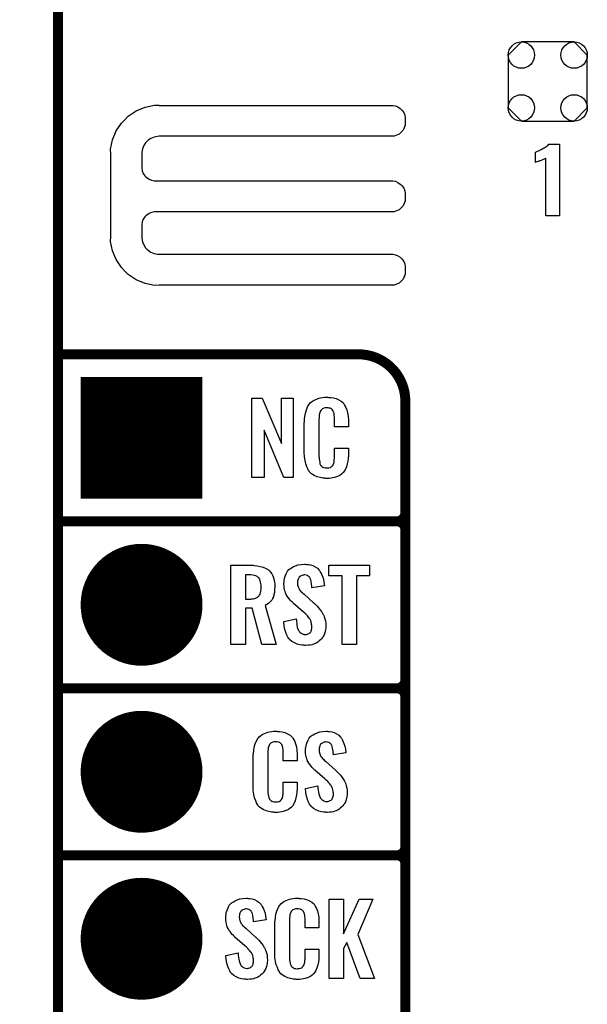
# Model space of a CAD drawing. Extents: x -0.07 to 0.95, y -0.15 to 1.54.
# Tile 7 of 23: x -0.07 to 0.27, y 0.36 to 0.95. Entities that reach past the tile are written whole.
import ezdxf

# ---------------------------------------------------------------- set-up
doc = ezdxf.new("R2010")
doc.units = 0
doc.layers.get('0').update_dxf_attribs({"linetype": 'CONTINUOUS'})
for name, color, linetype in [('gko', 6, 'CONTINUOUS'), ('gto', 2, 'CONTINUOUS'), ('gts', 1, 'CONTINUOUS')]:
    doc.layers.add(name, color=color, linetype=linetype)

# ---------------------------------------------------------------- blocks, each defined once
blk = doc.blocks.new('D38')
at = {"const_width": 0.003}
blk.add_lwpolyline([(-0.0015, 0, 1), (0.0015, 0, 1)], format="xyb", close=True, dxfattribs=at)
blk = doc.blocks.new('D48')
at = {"const_width": 0.0365}
blk.add_lwpolyline([(-0.01825, 0, 1), (0.01825, 0, 1)], format="xyb", close=True, dxfattribs=at)
blk = doc.blocks.new('D49')
at = {"const_width": 0.073}
blk.add_lwpolyline([(-0.0365, 0), (0.0365, 0)], dxfattribs=at)
blk = doc.blocks.new('D51')
blk.add_lwpolyline([(0.0237, -0.0158), (0.0237, 0.0158), (0.0158, 0.0237), (-0.0158, 0.0237), (-0.0237, 0.0158), (-0.0237, -0.0158), (-0.0158, -0.0237), (0.0158, -0.0237)], close=True)
for centre in [(-0.0158, 0.0158), (0.0158, 0.0158), (-0.0158, -0.0158), (0.0158, -0.0158)]:
    blk.add_circle(centre, 0.0079)

msp = doc.modelspace()

# ---------------------------------------------------------------- linework, layer by layer
at = {"layer": 'gko', "color": 6, "const_width": 0.006}
msp.add_lwpolyline([(-0.05, -0.15), (-0.05, 1.45)], dxfattribs=at)
at = {"layer": 'gto', "color": 2}
for points in [[(0.0106, 0.8992), (0.0106, 0.8992), (0.0106, 0.8991), (0.1505, 0.8991), (0.1521, 0.8988), (0.1536, 0.8982), (0.1549, 0.8973), (0.1555, 0.8967), (0.1555, 0.8967), (0.1555, 0.8967), (0.1561, 0.8961), (0.157, 0.8948), (0.1576, 0.8933), (0.1579, 0.8917), (0.1579, 0.8909), (0.1579, 0.8909), (0.1579, 0.8872), (0.1567, 0.8842), (0.1543, 0.8818), (0.1513, 0.8806), (0.0106, 0.8806), (0.0096, 0.8805), (0.0075, 0.8801), (0.0056, 0.8793), (0.0039, 0.8782), (0.0031, 0.8775), (0.0024, 0.8767), (0.0013, 0.875), (0.0005, 0.8731), (0.0001, 0.8711), (0.0001, 0.87), (0.0001, 0.8622), (0.0001, 0.8614), (0.0004, 0.8598), (0.001, 0.8583), (0.002, 0.8569), (0.0025, 0.8563), (0.0031, 0.8558), (0.0045, 0.8549), (0.006, 0.8542), (0.0075, 0.8539), (0.0084, 0.8539), (0.1496, 0.8539), (0.1505, 0.8539), (0.1521, 0.8536), (0.1536, 0.8529), (0.1549, 0.852), (0.1555, 0.8515), (0.1561, 0.8509), (0.157, 0.8495), (0.1576, 0.848), (0.1579, 0.8464), (0.1579, 0.8456), (0.1579, 0.8456), (0.1579, 0.8436), (0.1579, 0.8419), (0.1567, 0.8389), (0.1543, 0.8366), (0.1513, 0.8353), (0.1496, 0.8353), (0.1496, 0.8353), (0.0084, 0.8353), (0.0075, 0.8353), (0.006, 0.8349), (0.0045, 0.8343), (0.0031, 0.8334), (0.0025, 0.8329), (0.0025, 0.8329), (0.002, 0.8323), (0.001, 0.8309), (0.0004, 0.8294), (0.0001, 0.8278), (0.0001, 0.827), (0.0001, 0.8205), (0.0001, 0.8195), (0.0005, 0.8174), (0.0013, 0.8155), (0.0024, 0.8138), (0.0031, 0.813), (0.0039, 0.8123), (0.0056, 0.8112), (0.0075, 0.8104), (0.0096, 0.81), (0.0106, 0.81), (0.0106, 0.81), (0.1496, 0.81), (0.1505, 0.81), (0.1521, 0.8096), (0.1536, 0.809), (0.1549, 0.8081), (0.1555, 0.8075), (0.1555, 0.8075), (0.1561, 0.807), (0.157, 0.8056), (0.1576, 0.8041), (0.1579, 0.8025), (0.1579, 0.8017), (0.1579, 0.8017), (0.1579, 0.7997), (0.1579, 0.798), (0.1567, 0.795), (0.1543, 0.7926), (0.1513, 0.7914), (0.0106, 0.7914), (0.0077, 0.7913), (0.0021, 0.7924), (-0.0032, 0.7946), (-0.008, 0.7978), (-0.01, 0.7999), (-0.01, 0.7999), (-0.0121, 0.8019), (-0.0153, 0.8067), (-0.0175, 0.812), (-0.0186, 0.8176), (-0.0185, 0.8205), (-0.0185, 0.8205), (-0.0185, 0.87), (-0.0186, 0.8729), (-0.0175, 0.8785), (-0.0153, 0.8838), (-0.0121, 0.8885), (-0.01, 0.8905), (-0.01, 0.8905), (-0.008, 0.8926), (-0.0032, 0.8959), (0.0021, 0.8981), (0.0077, 0.8992), (0.0106, 0.8992)], [(0.2503, 0.8329), (0.2422, 0.8329), (0.2422, 0.8673), (0.242, 0.8672), (0.2418, 0.8671), (0.2415, 0.867), (0.2411, 0.8668), (0.2405, 0.8666), (0.2397, 0.8663), (0.2387, 0.8659), (0.2387, 0.8659), (0.2384, 0.8659), (0.238, 0.8657), (0.2376, 0.8655), (0.2367, 0.8652), (0.2362, 0.865), (0.236, 0.8649), (0.236, 0.871), (0.2361, 0.871), (0.2363, 0.8712), (0.2367, 0.8714), (0.2372, 0.8716), (0.2378, 0.8719), (0.2386, 0.8723), (0.2394, 0.8727), (0.2403, 0.8732), (0.2404, 0.8733), (0.2407, 0.8734), (0.2412, 0.8737), (0.2417, 0.874), (0.2429, 0.8748), (0.2435, 0.8753), (0.2439, 0.8758), (0.2503, 0.8758), (0.2503, 0.8329)], [(0.0909, 0.6762), (0.0852, 0.6762), (0.0735, 0.7046), (0.0735, 0.6762), (0.0661, 0.6762), (0.0661, 0.7238), (0.0722, 0.7238), (0.0838, 0.6966), (0.0838, 0.7238), (0.0909, 0.7238), (0.0909, 0.6762)], [(0.1121, 0.7242), (0.1127, 0.7242), (0.1133, 0.7241), (0.1149, 0.7239), (0.1165, 0.7235), (0.1181, 0.7228), (0.1196, 0.7219), (0.1203, 0.7214), (0.1209, 0.7207), (0.121, 0.7205), (0.1214, 0.7201), (0.1218, 0.7192), (0.1224, 0.7181), (0.1229, 0.7167), (0.1234, 0.715), (0.1238, 0.7129), (0.1239, 0.7106), (0.1239, 0.7066), (0.1155, 0.7066), (0.1155, 0.7107), (0.1155, 0.7108), (0.1155, 0.7111), (0.1155, 0.7116), (0.1155, 0.7121), (0.1154, 0.7134), (0.1154, 0.7141), (0.1153, 0.7146), (0.1153, 0.7147), (0.1152, 0.7149), (0.115, 0.7154), (0.1146, 0.7163), (0.1141, 0.717), (0.1139, 0.7172), (0.1137, 0.7173), (0.1133, 0.7175), (0.1129, 0.7177), (0.1124, 0.7178), (0.1117, 0.7179), (0.1106, 0.7179), (0.1103, 0.7179), (0.1098, 0.7179), (0.1088, 0.7175), (0.1083, 0.7173), (0.1079, 0.7169), (0.1077, 0.7167), (0.1073, 0.7163), (0.1068, 0.7154), (0.1065, 0.7143), (0.1065, 0.7142), (0.1065, 0.7141), (0.1064, 0.7137), (0.1064, 0.7132), (0.1063, 0.7127), (0.1063, 0.7119), (0.1062, 0.7111), (0.1062, 0.7102), (0.1062, 0.6895), (0.1062, 0.6894), (0.1062, 0.6889), (0.1063, 0.6882), (0.1063, 0.6873), (0.1067, 0.6854), (0.1068, 0.6845), (0.1072, 0.6837), (0.1073, 0.6836), (0.1074, 0.6834), (0.1077, 0.6832), (0.108, 0.6829), (0.1086, 0.6825), (0.1092, 0.6822), (0.1101, 0.6821), (0.111, 0.682), (0.1114, 0.682), (0.1117, 0.6821), (0.1121, 0.6821), (0.1131, 0.6823), (0.1136, 0.6826), (0.114, 0.6829), (0.1141, 0.6829), (0.1141, 0.6831), (0.1145, 0.6835), (0.115, 0.6844), (0.1153, 0.6854), (0.1153, 0.6855), (0.1154, 0.6857), (0.1154, 0.686), (0.1154, 0.6865), (0.1154, 0.687), (0.1155, 0.6878), (0.1155, 0.6886), (0.1155, 0.6895), (0.1155, 0.6938), (0.1239, 0.6938), (0.1239, 0.69), (0.1239, 0.6899), (0.1239, 0.6897), (0.1239, 0.6894), (0.1239, 0.6889), (0.1238, 0.6883), (0.1237, 0.6876), (0.1235, 0.6861), (0.1231, 0.6844), (0.1227, 0.6826), (0.1219, 0.6809), (0.121, 0.6794), (0.1209, 0.6792), (0.1204, 0.6788), (0.1197, 0.6782), (0.1187, 0.6775), (0.1173, 0.6769), (0.1155, 0.6762), (0.1146, 0.676), (0.1135, 0.6759), (0.1123, 0.6757), (0.1103, 0.6757), (0.1098, 0.6758), (0.1092, 0.6758), (0.1085, 0.6759), (0.1069, 0.6762), (0.1052, 0.6767), (0.1034, 0.6774), (0.1018, 0.6784), (0.1011, 0.679), (0.1005, 0.6797), (0.1005, 0.6798), (0.1004, 0.6799), (0.1002, 0.6802), (0.1, 0.6805), (0.0995, 0.6814), (0.099, 0.6827), (0.0983, 0.6844), (0.0979, 0.6864), (0.0975, 0.6887), (0.0974, 0.6914), (0.0974, 0.7083), (0.0974, 0.7084), (0.0974, 0.7087), (0.0974, 0.7091), (0.0975, 0.7096), (0.0975, 0.7103), (0.0976, 0.711), (0.0978, 0.7128), (0.0981, 0.7147), (0.0987, 0.7167), (0.0994, 0.7186), (0.1005, 0.7203), (0.1005, 0.7204), (0.1006, 0.7204), (0.101, 0.7209), (0.1018, 0.7216), (0.103, 0.7223), (0.1043, 0.723), (0.1053, 0.7234), (0.1062, 0.7237), (0.1072, 0.724), (0.1084, 0.7241), (0.1096, 0.7243), (0.1116, 0.7243), (0.1121, 0.7242)], [(0.0668, 0.6237), (0.0675, 0.6236), (0.0692, 0.6234), (0.071, 0.623), (0.0728, 0.6226), (0.0746, 0.6218), (0.0761, 0.6209), (0.0763, 0.6208), (0.0767, 0.6204), (0.0773, 0.6196), (0.078, 0.6186), (0.0786, 0.6173), (0.0793, 0.6155), (0.0796, 0.6135), (0.0798, 0.6124), (0.0798, 0.6111), (0.0798, 0.611), (0.0798, 0.6109), (0.0798, 0.6104), (0.0797, 0.6095), (0.0796, 0.6085), (0.0796, 0.6073), (0.0793, 0.6061), (0.079, 0.6048), (0.0785, 0.6037), (0.0784, 0.6036), (0.0783, 0.6032), (0.078, 0.6028), (0.0775, 0.6021), (0.0769, 0.6015), (0.076, 0.6008), (0.0751, 0.6002), (0.074, 0.5996), (0.0807, 0.5762), (0.072, 0.5762), (0.0662, 0.598), (0.0622, 0.598), (0.0622, 0.5762), (0.0535, 0.5762), (0.0535, 0.6238), (0.0661, 0.6238), (0.0668, 0.6237)], [(0.0987, 0.6242), (0.0997, 0.6241), (0.1011, 0.6239), (0.1025, 0.6235), (0.104, 0.6228), (0.1053, 0.622), (0.1064, 0.6208), (0.1065, 0.6206), (0.1068, 0.6202), (0.1072, 0.6194), (0.1078, 0.6183), (0.1083, 0.6169), (0.1089, 0.6154), (0.1092, 0.6135), (0.1095, 0.6114), (0.102, 0.6101), (0.102, 0.6103), (0.102, 0.6107), (0.1019, 0.6114), (0.1018, 0.6122), (0.1016, 0.6141), (0.1013, 0.615), (0.101, 0.6158), (0.101, 0.6159), (0.1008, 0.6161), (0.1006, 0.6165), (0.1003, 0.6168), (0.0998, 0.6172), (0.0993, 0.6176), (0.0985, 0.6178), (0.0977, 0.6179), (0.0974, 0.6179), (0.097, 0.6178), (0.0966, 0.6177), (0.0956, 0.6174), (0.095, 0.617), (0.0945, 0.6166), (0.0945, 0.6166), (0.0944, 0.6165), (0.0942, 0.6162), (0.094, 0.6158), (0.0938, 0.6154), (0.0936, 0.6148), (0.0935, 0.6142), (0.0934, 0.6134), (0.0934, 0.6133), (0.0934, 0.613), (0.0935, 0.6126), (0.0935, 0.612), (0.0938, 0.6108), (0.0944, 0.6095), (0.0944, 0.6094), (0.0945, 0.6093), (0.0947, 0.609), (0.0951, 0.6086), (0.0955, 0.608), (0.096, 0.6076), (0.0966, 0.6069), (0.0973, 0.6063), (0.1032, 0.601), (0.1034, 0.6009), (0.1038, 0.6005), (0.1043, 0.5999), (0.1052, 0.5992), (0.106, 0.5982), (0.1068, 0.5971), (0.1077, 0.596), (0.1084, 0.5948), (0.1085, 0.5946), (0.1087, 0.5943), (0.1091, 0.5935), (0.1094, 0.5927), (0.1097, 0.5916), (0.1101, 0.5903), (0.1103, 0.5888), (0.1104, 0.5872), (0.1104, 0.5871), (0.1104, 0.5867), (0.1103, 0.586), (0.1102, 0.5852), (0.11, 0.5843), (0.1097, 0.5833), (0.1093, 0.5821), (0.1088, 0.5811), (0.1087, 0.581), (0.1085, 0.5807), (0.1081, 0.5802), (0.1077, 0.5796), (0.1071, 0.579), (0.1064, 0.5784), (0.1055, 0.5777), (0.1046, 0.5771), (0.1045, 0.577), (0.1042, 0.5769), (0.1036, 0.5766), (0.1029, 0.5764), (0.1019, 0.5761), (0.1009, 0.5759), (0.0997, 0.5758), (0.0984, 0.5757), (0.0978, 0.5757), (0.0974, 0.5758), (0.0969, 0.5758), (0.0962, 0.5759), (0.0948, 0.5761), (0.0932, 0.5765), (0.0916, 0.5772), (0.0901, 0.578), (0.0887, 0.5792), (0.0886, 0.5794), (0.0882, 0.5798), (0.0877, 0.5807), (0.0871, 0.5819), (0.0865, 0.5834), (0.0859, 0.5853), (0.0855, 0.5875), (0.0853, 0.59), (0.0927, 0.5915), (0.0927, 0.5914), (0.0927, 0.5913), (0.0928, 0.5907), (0.0928, 0.5899), (0.093, 0.5889), (0.0931, 0.5878), (0.0933, 0.5867), (0.0937, 0.5856), (0.0941, 0.5846), (0.0942, 0.5845), (0.0944, 0.5842), (0.0946, 0.5838), (0.0951, 0.5834), (0.0956, 0.583), (0.0964, 0.5826), (0.0972, 0.5823), (0.0981, 0.5822), (0.0984, 0.5822), (0.0988, 0.5823), (0.0993, 0.5824), (0.1002, 0.5828), (0.1006, 0.5831), (0.101, 0.5834), (0.1011, 0.5835), (0.1012, 0.5836), (0.1014, 0.5839), (0.1016, 0.5843), (0.1018, 0.5847), (0.1018, 0.5853), (0.102, 0.5859), (0.102, 0.5867), (0.102, 0.5868), (0.102, 0.5871), (0.1019, 0.5877), (0.1018, 0.5883), (0.1015, 0.5899), (0.1012, 0.5907), (0.1007, 0.5915), (0.1006, 0.5916), (0.1006, 0.5919), (0.1002, 0.5922), (0.0998, 0.5928), (0.0993, 0.5934), (0.0986, 0.5942), (0.0978, 0.595), (0.0969, 0.5958), (0.0908, 0.601), (0.0907, 0.6011), (0.0904, 0.6015), (0.0899, 0.6019), (0.0893, 0.6026), (0.0886, 0.6033), (0.0879, 0.6043), (0.0872, 0.6052), (0.0867, 0.6061), (0.0866, 0.6062), (0.0865, 0.6066), (0.0862, 0.6071), (0.086, 0.6079), (0.0857, 0.6088), (0.0855, 0.6099), (0.0854, 0.6112), (0.0853, 0.6126), (0.0853, 0.6127), (0.0853, 0.6129), (0.0853, 0.6131), (0.0854, 0.6135), (0.0855, 0.6145), (0.0857, 0.6158), (0.0861, 0.6172), (0.0867, 0.6186), (0.0874, 0.6201), (0.0885, 0.6213), (0.0887, 0.6214), (0.0892, 0.6217), (0.0899, 0.6222), (0.0909, 0.6228), (0.0922, 0.6234), (0.0938, 0.6239), (0.0956, 0.6242), (0.0977, 0.6243), (0.0982, 0.6243), (0.0987, 0.6242)], [(0.1365, 0.6174), (0.1288, 0.6174), (0.1288, 0.5762), (0.1201, 0.5762), (0.1201, 0.6174), (0.1122, 0.6174), (0.1122, 0.6238), (0.1365, 0.6238), (0.1365, 0.6174)], [(0.0654, 0.6179), (0.0622, 0.6179), (0.0622, 0.6034), (0.0655, 0.6034), (0.0661, 0.6035), (0.0669, 0.6036), (0.0678, 0.6038), (0.0686, 0.6042), (0.0695, 0.6045), (0.0701, 0.6051), (0.0702, 0.6052), (0.0704, 0.6055), (0.0706, 0.6058), (0.071, 0.6064), (0.0712, 0.6072), (0.0714, 0.6081), (0.0716, 0.6093), (0.0717, 0.6106), (0.0717, 0.6108), (0.0717, 0.6113), (0.0716, 0.6119), (0.0715, 0.6128), (0.0713, 0.6136), (0.0711, 0.6145), (0.0708, 0.6154), (0.0703, 0.6161), (0.0702, 0.6162), (0.07, 0.6164), (0.0697, 0.6166), (0.0692, 0.617), (0.0685, 0.6173), (0.0676, 0.6176), (0.0666, 0.6178), (0.0654, 0.6179)], [(0.0815, 0.5242), (0.0821, 0.5242), (0.0827, 0.5241), (0.0843, 0.5239), (0.0858, 0.5235), (0.0875, 0.5228), (0.089, 0.5219), (0.0897, 0.5214), (0.0903, 0.5207), (0.0904, 0.5205), (0.0907, 0.5201), (0.0912, 0.5192), (0.0918, 0.5181), (0.0923, 0.5167), (0.0928, 0.515), (0.0931, 0.513), (0.0932, 0.5106), (0.0932, 0.5066), (0.0849, 0.5066), (0.0849, 0.5107), (0.0849, 0.5108), (0.0849, 0.5111), (0.0849, 0.5116), (0.0849, 0.5121), (0.0848, 0.5134), (0.0847, 0.5141), (0.0846, 0.5146), (0.0846, 0.5147), (0.0845, 0.5149), (0.0844, 0.5154), (0.084, 0.5163), (0.0834, 0.517), (0.0833, 0.5172), (0.0831, 0.5173), (0.0827, 0.5175), (0.0823, 0.5177), (0.0818, 0.5178), (0.0811, 0.5179), (0.08, 0.5179), (0.0796, 0.5179), (0.0792, 0.5179), (0.0782, 0.5175), (0.0777, 0.5173), (0.0772, 0.5169), (0.0771, 0.5167), (0.0767, 0.5163), (0.0762, 0.5154), (0.0759, 0.5143), (0.0759, 0.5142), (0.0759, 0.5141), (0.0758, 0.5137), (0.0758, 0.5132), (0.0757, 0.5127), (0.0757, 0.5119), (0.0756, 0.5111), (0.0756, 0.5102), (0.0756, 0.4895), (0.0756, 0.4894), (0.0756, 0.4889), (0.0757, 0.4882), (0.0757, 0.4873), (0.076, 0.4854), (0.0762, 0.4845), (0.0766, 0.4837), (0.0767, 0.4836), (0.0768, 0.4834), (0.0771, 0.4832), (0.0774, 0.4829), (0.078, 0.4825), (0.0786, 0.4822), (0.0795, 0.4821), (0.0804, 0.482), (0.0808, 0.482), (0.0811, 0.4821), (0.0815, 0.4821), (0.0825, 0.4823), (0.083, 0.4826), (0.0833, 0.4829), (0.0834, 0.4829), (0.0835, 0.4831), (0.0839, 0.4835), (0.0844, 0.4844), (0.0846, 0.4854), (0.0846, 0.4855), (0.0847, 0.4857), (0.0847, 0.486), (0.0848, 0.4865), (0.0848, 0.487), (0.0849, 0.4878), (0.0849, 0.4886), (0.0849, 0.4895), (0.0849, 0.4938), (0.0932, 0.4938), (0.0932, 0.49), (0.0932, 0.4899), (0.0932, 0.4897), (0.0932, 0.4894), (0.0932, 0.4889), (0.0931, 0.4883), (0.0931, 0.4876), (0.0929, 0.4861), (0.0925, 0.4844), (0.092, 0.4826), (0.0913, 0.4809), (0.0904, 0.4794), (0.0903, 0.4792), (0.0898, 0.4788), (0.0891, 0.4782), (0.0881, 0.4775), (0.0867, 0.4769), (0.0849, 0.4762), (0.084, 0.476), (0.0829, 0.4759), (0.0817, 0.4757), (0.0796, 0.4757), (0.0792, 0.4758), (0.0785, 0.4758), (0.0779, 0.4759), (0.0763, 0.4762), (0.0746, 0.4767), (0.0728, 0.4774), (0.0712, 0.4784), (0.0705, 0.479), (0.0698, 0.4797), (0.0698, 0.4798), (0.0697, 0.4799), (0.0696, 0.4802), (0.0694, 0.4805), (0.0689, 0.4814), (0.0684, 0.4827), (0.0677, 0.4844), (0.0672, 0.4864), (0.0669, 0.4887), (0.0668, 0.4914), (0.0668, 0.5083), (0.0668, 0.5084), (0.0668, 0.5087), (0.0668, 0.5091), (0.0669, 0.5096), (0.0669, 0.5103), (0.067, 0.511), (0.0672, 0.5128), (0.0675, 0.5147), (0.0681, 0.5167), (0.0688, 0.5186), (0.0698, 0.5203), (0.0698, 0.5203), (0.07, 0.5204), (0.0704, 0.5209), (0.0712, 0.5216), (0.0723, 0.5223), (0.0737, 0.523), (0.0746, 0.5234), (0.0756, 0.5237), (0.0766, 0.524), (0.0778, 0.5241), (0.079, 0.5243), (0.081, 0.5243), (0.0815, 0.5242)], [(0.1116, 0.5242), (0.1126, 0.5241), (0.114, 0.5239), (0.1154, 0.5235), (0.1168, 0.5228), (0.1181, 0.522), (0.1192, 0.5208), (0.1193, 0.5206), (0.1197, 0.5202), (0.1201, 0.5194), (0.1206, 0.5183), (0.1212, 0.5169), (0.1217, 0.5154), (0.1221, 0.5135), (0.1224, 0.5114), (0.1149, 0.5101), (0.1149, 0.5103), (0.1149, 0.5107), (0.1148, 0.5114), (0.1147, 0.5122), (0.1144, 0.5141), (0.1141, 0.515), (0.1139, 0.5158), (0.1139, 0.5159), (0.1137, 0.5161), (0.1135, 0.5165), (0.1131, 0.5168), (0.1127, 0.5172), (0.1121, 0.5176), (0.1114, 0.5178), (0.1105, 0.5179), (0.1103, 0.5179), (0.1099, 0.5178), (0.1094, 0.5177), (0.1084, 0.5174), (0.1079, 0.517), (0.1074, 0.5167), (0.1074, 0.5166), (0.1072, 0.5165), (0.107, 0.5162), (0.1068, 0.5158), (0.1067, 0.5154), (0.1065, 0.5148), (0.1064, 0.5142), (0.1063, 0.5134), (0.1063, 0.5133), (0.1063, 0.513), (0.1064, 0.5126), (0.1064, 0.512), (0.1067, 0.5108), (0.1072, 0.5095), (0.1073, 0.5094), (0.1074, 0.5092), (0.1076, 0.509), (0.108, 0.5086), (0.1083, 0.508), (0.1089, 0.5076), (0.1094, 0.5069), (0.1102, 0.5063), (0.1161, 0.501), (0.1163, 0.5009), (0.1166, 0.5005), (0.1172, 0.4999), (0.118, 0.4992), (0.1189, 0.4982), (0.1197, 0.4971), (0.1205, 0.496), (0.1213, 0.4948), (0.1214, 0.4946), (0.1215, 0.4943), (0.1219, 0.4935), (0.1223, 0.4927), (0.1226, 0.4916), (0.1229, 0.4903), (0.1231, 0.4888), (0.1232, 0.4872), (0.1232, 0.487), (0.1232, 0.4867), (0.1231, 0.486), (0.123, 0.4852), (0.1228, 0.4843), (0.1226, 0.4833), (0.1222, 0.4821), (0.1216, 0.4811), (0.1215, 0.481), (0.1214, 0.4807), (0.121, 0.4802), (0.1205, 0.4796), (0.12, 0.479), (0.1192, 0.4784), (0.1184, 0.4777), (0.1175, 0.4771), (0.1174, 0.477), (0.117, 0.4769), (0.1165, 0.4766), (0.1157, 0.4764), (0.1148, 0.4761), (0.1138, 0.4759), (0.1126, 0.4758), (0.1113, 0.4757), (0.1106, 0.4757), (0.1103, 0.4758), (0.1097, 0.4758), (0.1091, 0.4759), (0.1077, 0.4761), (0.1061, 0.4765), (0.1044, 0.4772), (0.103, 0.478), (0.1016, 0.4792), (0.1015, 0.4794), (0.1011, 0.4798), (0.1006, 0.4807), (0.1, 0.4819), (0.0993, 0.4834), (0.0988, 0.4853), (0.0983, 0.4875), (0.0981, 0.49), (0.1055, 0.4915), (0.1055, 0.4914), (0.1055, 0.4913), (0.1056, 0.4908), (0.1056, 0.4899), (0.1058, 0.4889), (0.106, 0.4878), (0.1062, 0.4867), (0.1066, 0.4856), (0.1069, 0.4846), (0.107, 0.4845), (0.1072, 0.4842), (0.1075, 0.4838), (0.108, 0.4834), (0.1085, 0.483), (0.1092, 0.4826), (0.1101, 0.4823), (0.111, 0.4822), (0.1113, 0.4822), (0.1116, 0.4823), (0.1121, 0.4824), (0.113, 0.4828), (0.1135, 0.4831), (0.1139, 0.4834), (0.114, 0.4835), (0.1141, 0.4836), (0.1142, 0.4839), (0.1144, 0.4843), (0.1146, 0.4847), (0.1147, 0.4853), (0.1149, 0.4859), (0.1149, 0.4867), (0.1149, 0.4868), (0.1149, 0.4871), (0.1148, 0.4877), (0.1147, 0.4883), (0.1143, 0.4899), (0.1141, 0.4908), (0.1136, 0.4915), (0.1135, 0.4916), (0.1134, 0.4919), (0.113, 0.4922), (0.1127, 0.4928), (0.1121, 0.4934), (0.1115, 0.4942), (0.1106, 0.495), (0.1097, 0.4958), (0.1037, 0.501), (0.1036, 0.5011), (0.1032, 0.5015), (0.1028, 0.5019), (0.1021, 0.5026), (0.1015, 0.5033), (0.1007, 0.5043), (0.1001, 0.5052), (0.0995, 0.5061), (0.0994, 0.5062), (0.0993, 0.5066), (0.0991, 0.5071), (0.0989, 0.5079), (0.0986, 0.5088), (0.0983, 0.5099), (0.0982, 0.5112), (0.0981, 0.5126), (0.0981, 0.5127), (0.0981, 0.5129), (0.0981, 0.5131), (0.0982, 0.5135), (0.0983, 0.5145), (0.0985, 0.5158), (0.099, 0.5172), (0.0995, 0.5186), (0.1003, 0.5201), (0.1014, 0.5213), (0.1016, 0.5214), (0.102, 0.5217), (0.1028, 0.5222), (0.1038, 0.5228), (0.1051, 0.5234), (0.1067, 0.5239), (0.1085, 0.5242), (0.1105, 0.5243), (0.1111, 0.5243), (0.1116, 0.5242)], [(0.0638, 0.4242), (0.0648, 0.4241), (0.0662, 0.4239), (0.0676, 0.4235), (0.0691, 0.4228), (0.0703, 0.422), (0.0715, 0.4208), (0.0716, 0.4206), (0.0719, 0.4202), (0.0723, 0.4194), (0.0728, 0.4183), (0.0734, 0.4169), (0.074, 0.4154), (0.0743, 0.4135), (0.0746, 0.4114), (0.0671, 0.4101), (0.0671, 0.4103), (0.0671, 0.4107), (0.067, 0.4114), (0.0669, 0.4122), (0.0666, 0.4141), (0.0664, 0.415), (0.0661, 0.4158), (0.0661, 0.4159), (0.0659, 0.4161), (0.0657, 0.4165), (0.0654, 0.4168), (0.0649, 0.4172), (0.0643, 0.4176), (0.0636, 0.4178), (0.0628, 0.4179), (0.0625, 0.4179), (0.0621, 0.4178), (0.0617, 0.4177), (0.0606, 0.4174), (0.0601, 0.417), (0.0596, 0.4166), (0.0596, 0.4166), (0.0594, 0.4165), (0.0592, 0.4162), (0.0591, 0.4158), (0.0589, 0.4154), (0.0587, 0.4148), (0.0586, 0.4142), (0.0585, 0.4134), (0.0585, 0.4133), (0.0585, 0.413), (0.0586, 0.4126), (0.0586, 0.412), (0.0589, 0.4108), (0.0594, 0.4095), (0.0595, 0.4094), (0.0596, 0.4092), (0.0598, 0.409), (0.0602, 0.4086), (0.0605, 0.408), (0.0611, 0.4076), (0.0617, 0.4069), (0.0624, 0.4063), (0.0683, 0.401), (0.0685, 0.4009), (0.0689, 0.4005), (0.0694, 0.3999), (0.0703, 0.3992), (0.0711, 0.3982), (0.0719, 0.3971), (0.0728, 0.396), (0.0735, 0.3948), (0.0736, 0.3946), (0.0738, 0.3943), (0.0741, 0.3935), (0.0745, 0.3927), (0.0748, 0.3916), (0.0752, 0.3903), (0.0753, 0.3888), (0.0754, 0.3872), (0.0754, 0.3871), (0.0754, 0.3867), (0.0753, 0.386), (0.0753, 0.3852), (0.0751, 0.3843), (0.0748, 0.3833), (0.0744, 0.3821), (0.0739, 0.3811), (0.0738, 0.381), (0.0736, 0.3807), (0.0732, 0.3802), (0.0728, 0.3796), (0.0722, 0.379), (0.0715, 0.3784), (0.0706, 0.3777), (0.0697, 0.3771), (0.0696, 0.377), (0.0692, 0.3769), (0.0687, 0.3766), (0.0679, 0.3764), (0.067, 0.3761), (0.066, 0.3759), (0.0648, 0.3758), (0.0635, 0.3757), (0.0629, 0.3757), (0.0625, 0.3758), (0.0619, 0.3758), (0.0613, 0.3759), (0.0599, 0.3761), (0.0583, 0.3765), (0.0567, 0.3772), (0.0552, 0.378), (0.0538, 0.3792), (0.0537, 0.3794), (0.0533, 0.3798), (0.0528, 0.3807), (0.0522, 0.3819), (0.0516, 0.3834), (0.051, 0.3853), (0.0506, 0.3875), (0.0504, 0.39), (0.0578, 0.3915), (0.0578, 0.3914), (0.0578, 0.3913), (0.0579, 0.3907), (0.0579, 0.3899), (0.058, 0.3889), (0.0582, 0.3878), (0.0584, 0.3867), (0.0588, 0.3856), (0.0592, 0.3846), (0.0592, 0.3845), (0.0594, 0.3842), (0.0597, 0.3838), (0.0602, 0.3834), (0.0607, 0.383), (0.0615, 0.3826), (0.0623, 0.3823), (0.0632, 0.3822), (0.0635, 0.3822), (0.0639, 0.3823), (0.0643, 0.3824), (0.0653, 0.3828), (0.0657, 0.3831), (0.0661, 0.3834), (0.0662, 0.3835), (0.0663, 0.3836), (0.0665, 0.3839), (0.0666, 0.3843), (0.0668, 0.3847), (0.0669, 0.3853), (0.0671, 0.3859), (0.0671, 0.3867), (0.0671, 0.3868), (0.0671, 0.3871), (0.067, 0.3877), (0.0669, 0.3883), (0.0666, 0.3899), (0.0663, 0.3907), (0.0658, 0.3915), (0.0657, 0.3916), (0.0656, 0.3919), (0.0653, 0.3922), (0.0649, 0.3928), (0.0643, 0.3934), (0.0637, 0.3942), (0.0629, 0.395), (0.0619, 0.3958), (0.0559, 0.401), (0.0558, 0.4011), (0.0555, 0.4015), (0.055, 0.4019), (0.0543, 0.4026), (0.0537, 0.4033), (0.053, 0.4043), (0.0523, 0.4052), (0.0518, 0.4061), (0.0517, 0.4062), (0.0516, 0.4066), (0.0513, 0.4071), (0.0511, 0.4079), (0.0508, 0.4088), (0.0506, 0.4099), (0.0505, 0.4112), (0.0504, 0.4126), (0.0504, 0.4127), (0.0504, 0.4129), (0.0504, 0.4131), (0.0505, 0.4135), (0.0506, 0.4145), (0.0507, 0.4158), (0.0512, 0.4172), (0.0518, 0.4186), (0.0525, 0.4201), (0.0536, 0.4213), (0.0538, 0.4214), (0.0543, 0.4217), (0.055, 0.4222), (0.056, 0.4228), (0.0573, 0.4234), (0.0589, 0.4239), (0.0607, 0.4242), (0.0628, 0.4243), (0.0633, 0.4243), (0.0638, 0.4242)], [(0.0945, 0.4242), (0.095, 0.4242), (0.0957, 0.4241), (0.0973, 0.4239), (0.0988, 0.4235), (0.1005, 0.4228), (0.102, 0.4219), (0.1027, 0.4214), (0.1033, 0.4207), (0.1034, 0.4205), (0.1037, 0.4201), (0.1042, 0.4192), (0.1048, 0.4181), (0.1053, 0.4167), (0.1058, 0.415), (0.1061, 0.413), (0.1062, 0.4106), (0.1062, 0.4066), (0.0979, 0.4066), (0.0979, 0.4107), (0.0979, 0.4108), (0.0979, 0.4111), (0.0979, 0.4116), (0.0979, 0.4121), (0.0978, 0.4134), (0.0977, 0.4141), (0.0976, 0.4146), (0.0976, 0.4147), (0.0975, 0.4149), (0.0974, 0.4154), (0.097, 0.4163), (0.0964, 0.417), (0.0962, 0.4172), (0.0961, 0.4173), (0.0957, 0.4175), (0.0953, 0.4177), (0.0948, 0.4178), (0.0941, 0.4179), (0.093, 0.4179), (0.0926, 0.4179), (0.0922, 0.4179), (0.0912, 0.4175), (0.0907, 0.4173), (0.0902, 0.4169), (0.0901, 0.4167), (0.0897, 0.4163), (0.0892, 0.4154), (0.0888, 0.4143), (0.0888, 0.4142), (0.0888, 0.4141), (0.0888, 0.4137), (0.0888, 0.4132), (0.0887, 0.4127), (0.0887, 0.4119), (0.0886, 0.4111), (0.0886, 0.4102), (0.0886, 0.3895), (0.0886, 0.3894), (0.0886, 0.3889), (0.0887, 0.3882), (0.0887, 0.3873), (0.089, 0.3854), (0.0892, 0.3845), (0.0896, 0.3837), (0.0897, 0.3836), (0.0898, 0.3834), (0.0901, 0.3832), (0.0904, 0.3829), (0.091, 0.3825), (0.0916, 0.3822), (0.0925, 0.3821), (0.0934, 0.382), (0.0938, 0.382), (0.0941, 0.3821), (0.0945, 0.3821), (0.0955, 0.3823), (0.096, 0.3826), (0.0963, 0.3829), (0.0964, 0.3829), (0.0965, 0.3831), (0.0969, 0.3835), (0.0974, 0.3844), (0.0976, 0.3854), (0.0976, 0.3855), (0.0977, 0.3857), (0.0977, 0.386), (0.0978, 0.3865), (0.0978, 0.3871), (0.0979, 0.3878), (0.0979, 0.3886), (0.0979, 0.3895), (0.0979, 0.3938), (0.1062, 0.3938), (0.1062, 0.39), (0.1062, 0.3899), (0.1062, 0.3897), (0.1062, 0.3894), (0.1062, 0.3889), (0.1061, 0.3883), (0.1061, 0.3876), (0.1059, 0.3861), (0.1055, 0.3844), (0.105, 0.3826), (0.1043, 0.3809), (0.1034, 0.3794), (0.1033, 0.3792), (0.1028, 0.3788), (0.1021, 0.3782), (0.1011, 0.3775), (0.0997, 0.3769), (0.0979, 0.3762), (0.097, 0.376), (0.0959, 0.3759), (0.0947, 0.3757), (0.0926, 0.3757), (0.0922, 0.3758), (0.0915, 0.3758), (0.0909, 0.3759), (0.0893, 0.3762), (0.0876, 0.3767), (0.0858, 0.3774), (0.0842, 0.3784), (0.0835, 0.379), (0.0828, 0.3797), (0.0828, 0.3798), (0.0827, 0.3799), (0.0826, 0.3802), (0.0824, 0.3805), (0.0819, 0.3814), (0.0814, 0.3827), (0.0807, 0.3844), (0.0802, 0.3864), (0.0799, 0.3887), (0.0798, 0.3914), (0.0798, 0.4083), (0.0798, 0.4084), (0.0798, 0.4087), (0.0798, 0.4091), (0.0799, 0.4096), (0.0799, 0.4103), (0.08, 0.411), (0.0802, 0.4128), (0.0805, 0.4147), (0.0811, 0.4166), (0.0818, 0.4186), (0.0828, 0.4203), (0.0828, 0.4203), (0.083, 0.4204), (0.0834, 0.4209), (0.0842, 0.4216), (0.0853, 0.4223), (0.0867, 0.423), (0.0876, 0.4234), (0.0886, 0.4237), (0.0896, 0.424), (0.0908, 0.4241), (0.092, 0.4243), (0.094, 0.4243), (0.0945, 0.4242)], [(0.1295, 0.4026), (0.1396, 0.3762), (0.1309, 0.3762), (0.123, 0.3978), (0.1209, 0.3942), (0.1209, 0.3762), (0.1123, 0.3762), (0.1123, 0.4238), (0.1209, 0.4238), (0.1209, 0.4029), (0.1304, 0.4238), (0.1386, 0.4238), (0.1295, 0.4026)]]:
    msp.add_lwpolyline(points, dxfattribs=at)
at = {"layer": 'gto', "color": 2, "const_width": 0.006}
for points in [[(-0.05, 0.75), (0.13, 0.75)], [(0.158, 0.722), (0.158, 0.722)], [(0.158, 0.722), (0.158, 0.722)], [(0.158, -0.022), (0.158, 0.722)], [(-0.05, 0.65), (0.153, 0.65)], [(-0.05, 0.65), (0.153, 0.65)], [(0.153, 0.65), (0.153, 0.65)], [(0.153, 0.65), (0.153, 0.65)], [(0.158, 0.645), (0.158, 0.645)], [(0.158, 0.645), (0.158, 0.645)], [(0.158, 0.645), (0.158, 0.645)], [(0.158, 0.645), (0.158, 0.645)], [(0.158, 0.555), (0.158, 0.645)], [(-0.05, 0.55), (0.153, 0.55)], [(-0.05, 0.55), (0.153, 0.55)], [(0.153, 0.55), (0.153, 0.55)], [(0.153, 0.55), (0.153, 0.55)], [(0.158, 0.545), (0.158, 0.545)], [(0.158, 0.545), (0.158, 0.545)], [(0.158, 0.545), (0.158, 0.545)], [(0.158, 0.545), (0.158, 0.545)], [(0.158, 0.455), (0.158, 0.545)], [(-0.05, 0.45), (0.153, 0.45)], [(-0.05, 0.45), (0.153, 0.45)], [(0.153, 0.45), (0.153, 0.45)], [(0.153, 0.45), (0.153, 0.45)], [(0.158, 0.445), (0.158, 0.445)], [(0.158, 0.445), (0.158, 0.445)], [(0.158, 0.445), (0.158, 0.445)], [(0.158, 0.445), (0.158, 0.445)], [(0.158, 0.355), (0.158, 0.445)]]:
    msp.add_lwpolyline(points, dxfattribs=at)
for points in [[(0.158, 0.722, 0.414214), (0.13, 0.75)], [(0.153, 0.65, 0.414214), (0.158, 0.655)], [(0.158, 0.645, 0.414214), (0.153, 0.65)], [(0.158, 0.645, 0.414214), (0.153, 0.65)], [(0.153, 0.55, 0.414214), (0.158, 0.555)], [(0.158, 0.545, 0.414214), (0.153, 0.55)], [(0.158, 0.545, 0.414214), (0.153, 0.55)], [(0.153, 0.45, 0.414214), (0.158, 0.455)], [(0.158, 0.445, 0.414214), (0.153, 0.45)], [(0.158, 0.445, 0.414214), (0.153, 0.45)]]:
    msp.add_lwpolyline(points, format="xyb", dxfattribs=at)

# ---------------------------------------------------------------- block references
at = {"layer": 'gto'}
for p in [(-0.05, 0.75), (0.13, 0.75), (0.13, 0.75), (0.158, 0.722), (0.158, 0.722), (0.158, 0.722), (0.158, 0.722), (0.158, 0.655), (-0.05, 0.65), (-0.05, 0.65), (0.153, 0.65), (0.153, 0.65), (0.153, 0.65), (0.153, 0.65), (0.153, 0.65), (0.153, 0.65), (0.153, 0.65), (0.158, 0.645), (0.158, 0.645), (0.158, 0.645), (0.158, 0.645), (0.158, 0.645), (0.158, 0.645), (0.158, 0.645), (0.158, 0.555), (0.158, 0.555), (-0.05, 0.55), (-0.05, 0.55), (0.153, 0.55), (0.153, 0.55), (0.153, 0.55), (0.153, 0.55), (0.153, 0.55), (0.153, 0.55), (0.153, 0.55), (0.158, 0.545), (0.158, 0.545), (0.158, 0.545), (0.158, 0.545), (0.158, 0.545), (0.158, 0.545), (0.158, 0.545), (0.158, 0.455), (0.158, 0.455), (-0.05, 0.45), (-0.05, 0.45), (0.153, 0.45), (0.153, 0.45), (0.153, 0.45), (0.153, 0.45), (0.153, 0.45), (0.153, 0.45), (0.153, 0.45), (0.158, 0.445), (0.158, 0.445), (0.158, 0.445), (0.158, 0.445), (0.158, 0.445), (0.158, 0.445), (0.158, 0.445)]:
    msp.add_blockref('D38', p, dxfattribs=at)
at = {"layer": 'gts'}
for name, p in [('D51', (0.2433, 0.9134)), ('D49', (0, 0.7)), ('D48', (0, 0.6)), ('D48', (0, 0.5)), ('D48', (0, 0.4))]:
    msp.add_blockref(name, p, dxfattribs=at)

doc.saveas('drawing.dxf')
